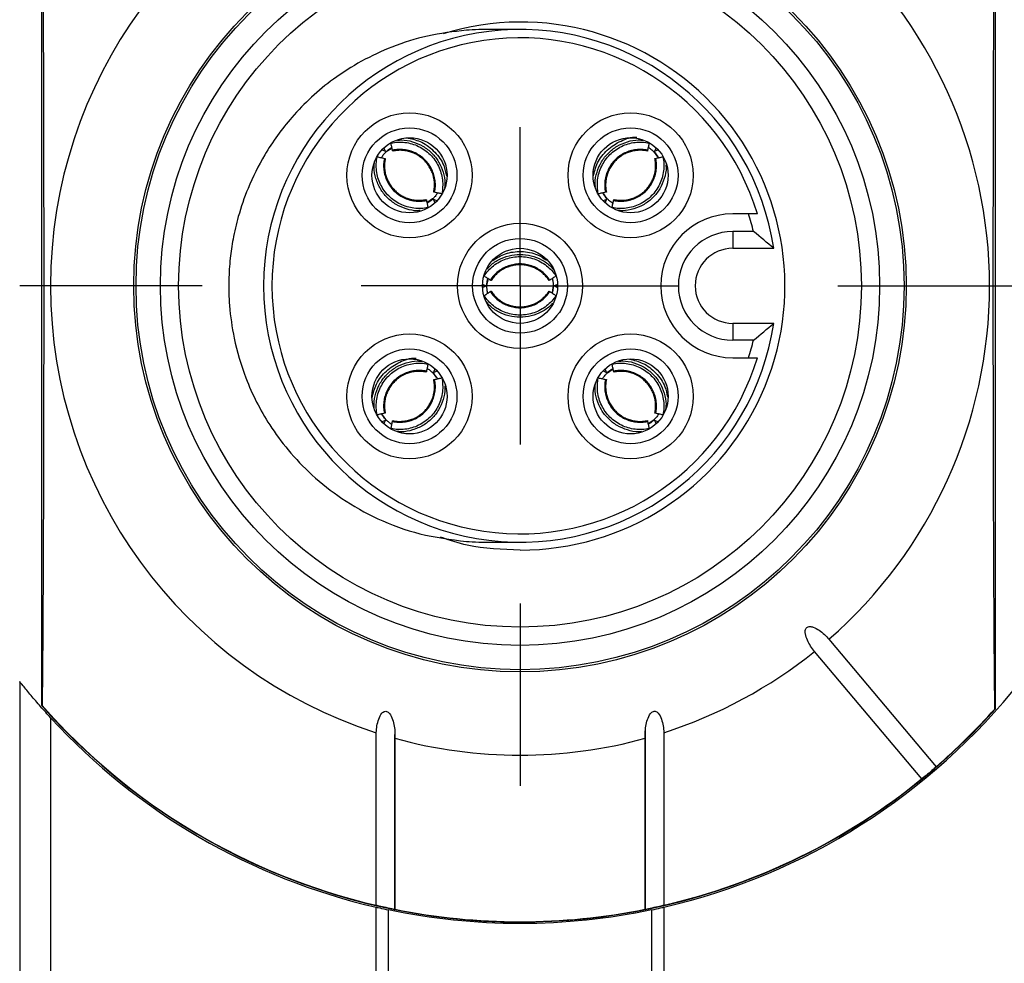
# Model space of a CAD drawing. Header units: millimetres. Extents: x 6 to 273, y 6 to 210.
# Tile 43 of 47: x 194 to 210, y 106 to 121. Entities that reach past the tile are written whole.
import ezdxf

# ---------------------------------------------------------------- set-up
doc = ezdxf.new("R2010")
doc.units = ezdxf.units.MM
doc.linetypes.add('SLD-Center', pattern=[19.05, 15.24, -1.27, 1.27, -1.27])
doc.layers.add('CENTER', color=40, linetype='SLD-Center')

# ---------------------------------------------------------------- blocks, each defined once
blk = doc.blocks.new('SW_CENTERMARKSYMBOL_6')
at = {"layer": 'CENTER', "color": 0}
for p, q in [((0, 5.08), (0, 7.9985)), ((0, 0), (0, 2.54)), ((-5.08, 0), (-7.9985, 0)), ((0, 0), (-2.54, 0)), ((0, 0), (0, -2.54)), ((0, 0), (2.54, 0)), ((5.08, 0), (7.9985, 0)), ((0, -5.08), (0, -7.9985))]:
    blk.add_line(p, q, dxfattribs=at)

msp = doc.modelspace()

# ---------------------------------------------------------------- linework, layer by layer
for p, q in [((194.316, 123.276), (194.316, 109.858)), ((209.566, 109.801), (209.566, 123.332)), ((199.758, 118.742), (199.814, 118.719)), ((199.814, 118.719), (199.791, 118.775)), ((199.828, 118.713), (199.904, 118.764)), ((204.113, 118.705), (204.163, 118.629)), ((204.141, 118.775), (204.118, 118.719)), ((204.118, 118.719), (204.175, 118.742)), ((200.569, 117.956), (200.493, 117.905)), ((200.583, 117.95), (200.606, 117.894)), ((200.639, 117.927), (200.583, 117.95)), ((203.35, 117.95), (203.293, 117.927)), ((203.355, 117.964), (203.305, 118.04)), ((203.327, 117.894), (203.35, 117.95)), ((205.622, 117.717), (205.366, 117.717)), ((205.366, 117.435), (205.366, 117.167)), ((205.699, 117.435), (205.366, 117.435)), ((205.366, 117.167), (206.022, 117.167)), ((201.436, 116.572), (201.454, 116.662)), ((201.423, 116.567), (201.367, 116.59)), ((201.367, 116.543), (201.423, 116.567)), ((202.496, 116.561), (202.478, 116.472)), ((202.566, 116.59), (202.51, 116.567)), ((202.51, 116.567), (202.566, 116.543)), ((206.022, 115.967), (205.366, 115.967)), ((205.366, 115.967), (205.366, 115.699)), ((205.699, 115.699), (205.366, 115.699)), ((205.366, 115.417), (205.622, 115.417)), ((200.606, 115.24), (200.583, 115.183)), ((203.35, 115.183), (203.327, 115.24)), ((200.577, 115.17), (200.628, 115.094)), ((200.583, 115.183), (200.639, 115.206)), ((203.293, 115.206), (203.35, 115.183)), ((203.363, 115.178), (203.439, 115.228)), ((199.82, 114.428), (199.769, 114.504)), ((199.814, 114.415), (199.758, 114.392)), ((199.791, 114.359), (199.814, 114.415)), ((204.105, 114.42), (204.029, 114.37)), ((204.175, 114.392), (204.118, 114.415)), ((204.118, 114.415), (204.141, 114.359)), ((206.905, 110.914), (208.618, 108.873)), ((208.388, 108.68), (206.676, 110.721)), ((193.966, 110.239), (193.966, 95.895)), ((194.325, 109.855), (194.316, 109.858)), ((209.566, 109.801), (209.557, 109.798)), ((194.466, 96.48), (194.466, 109.654)), ((199.667, 106.66), (199.667, 109.421)), ((203.966, 109.459), (203.966, 106.583)), ((204.265, 109.421), (204.265, 106.66)), ((199.965, 109.332), (199.965, 106.595)), ((199.966, 106.58), (199.966, 109.39)), ((203.967, 106.595), (203.967, 109.332)), ((199.666, 99.504), (199.666, 106.63)), ((199.864, 99.548), (199.864, 106.586)), ((204.069, 106.586), (204.069, 99.548)), ((204.266, 106.63), (204.266, 99.504))]:
    msp.add_line(p, q)
at = {"flags": 128}
for points in [[(194.325, 123.279), (194.334, 122.113), (194.34, 120.914), (194.345, 119.69), (194.348, 118.448), (194.35, 117.195), (194.35, 115.939), (194.348, 114.686), (194.345, 113.444), (194.34, 112.22), (194.334, 111.021), (194.325, 109.855)], [(209.557, 109.798), (209.549, 110.974), (209.542, 112.182), (209.537, 113.416), (209.534, 114.669), (209.532, 115.933), (209.532, 117.201), (209.534, 118.465), (209.537, 119.717), (209.542, 120.952), (209.549, 122.16), (209.557, 123.336)]]:
    msp.add_lwpolyline(points, dxfattribs=at)
for centre, radius in [((201.966, 116.567), 6.175), ((201.966, 116.567), 6.14), ((201.966, 116.567), 5.75), ((201.966, 116.567), 5.458), ((200.199, 118.335), 1), ((203.734, 118.335), 1), ((200.199, 118.335), 0.758), ((203.734, 118.335), 0.758), ((200.199, 118.335), 0.6), ((203.734, 118.335), 0.6), ((201.966, 116.567), 1), ((201.966, 116.567), 0.758), ((201.966, 116.567), 0.6), ((200.199, 114.799), 1), ((203.734, 114.799), 1), ((200.199, 114.799), 0.758), ((203.734, 114.799), 0.758), ((200.199, 114.799), 0.6), ((203.734, 114.799), 0.6)]:
    msp.add_circle(centre, radius)
for centre, radius, start, end in [((201.966, 116.567), 7.507, 107.8335, 252.1665), ((201.966, 116.567), 7.507, 311.145, 48.855), ((201.979, 116.564), 4.222, 269.8295, 107.098), ((201.966, 116.567), 4.1, 8.415, 351.585), ((201.966, 116.567), 3.966, 16.8557, 343.1443), ((205.366, 116.567), 1.15, 90, 270), ((201.966, 116.567), 3.832, 13.0909, 17.4636), ((205.366, 116.567), 0.868, 90, 270), ((205.366, 116.567), 0.6, 90, 270), ((201.966, 116.567), 3.832, 342.5364, 346.9091), ((201.966, 116.567), 7.507, 287.8335, 308.855), ((201.966, 116.567), 10.2, 283.0317, 321.6573), ((201.966, 116.567), 10.175, 221.2497, 318.325), ((201.966, 116.567), 10.17, 221.2986, 256.9361), ((201.966, 116.567), 10.17, 310.8451, 318.2764), ((201.966, 116.567), 10.2, 222.6679, 256.9683), ((201.966, 116.567), 7.507, 254.5401, 285.4599), ((201.966, 116.567), 10.17, 283.0639, 309.1549), ((201.966, 116.567), 10.17, 258.6534, 281.3466)]:
    msp.add_arc(centre, radius, start, end)
for points, knots in [([(201.109, 120.656), (200.9, 120.631), (200.494, 120.583), (199.762, 120.351), (199.003, 119.937), (198.333, 119.319), (197.893, 118.711), (197.622, 118.167), (197.464, 117.71), (197.377, 117.334), (197.327, 116.994), (197.304, 116.639), (197.316, 116.211), (197.391, 115.683), (197.583, 115.031), (197.888, 114.431), (198.262, 113.922), (198.644, 113.522), (199.122, 113.144), (199.7, 112.82), (200.371, 112.572), (200.858, 112.51), (201.109, 112.478)], [0, 0, 0, 0, 0.051288, 0.099793, 0.186904, 0.260398, 0.320846, 0.36967, 0.408496, 0.43882, 0.463999, 0.492492, 0.525785, 0.56842, 0.62275, 0.691337, 0.731845, 0.776801, 0.826314, 0.880301, 0.938414, 1, 1, 1, 1]), ([(201.968, 120.667), (201.903, 120.667), (201.752, 120.667), (201.525, 120.667), (201.288, 120.665), (201.17, 120.659), (201.109, 120.656)], [0, 0, 0, 0, 0.180743, 0.418608, 0.699692, 1, 1, 1, 1]), ([(199.902, 118.851), (199.939, 118.859), (200.014, 118.868), (200.127, 118.864), (200.239, 118.841), (200.346, 118.8), (200.444, 118.742), (200.531, 118.668), (200.605, 118.58), (200.664, 118.482), (200.705, 118.375), (200.728, 118.263), (200.732, 118.15), (200.723, 118.075), (200.715, 118.038)], [0.0001792, 0.0001792, 0.0001792, 0.0001792, 0.0115826, 0.0231843, 0.0348021, 0.0464325, 0.0580714, 0.0697147, 0.081358, 0.0929969, 0.1046273, 0.1162451, 0.1278468, 0.1392502, 0.1392502, 0.1392502, 0.1392502]), ([(200.005, 118.895), (200.027, 118.898), (200.109, 118.907), (200.251, 118.876), (200.418, 118.807), (200.56, 118.695), (200.672, 118.554), (200.741, 118.388), (200.772, 118.243), (200.762, 118.158), (200.759, 118.133)], [0, 0, 0, 0, 0.054608, 0.202789, 0.350236, 0.496182, 0.643155, 0.790027, 0.937059, 1, 1, 1, 1]), ([(200.18, 118.931), (200.254, 118.913), (200.413, 118.874), (200.61, 118.714), (200.75, 118.522), (200.777, 118.379), (200.788, 118.322)], [0, 0, 0, 0, 0.244835, 0.52988, 0.809646, 1, 1, 1, 1]), ([(203.136, 118.31), (203.155, 118.386), (203.194, 118.545), (203.354, 118.75), (203.572, 118.89), (203.746, 118.952), (203.833, 118.946), (203.835, 118.946)], [0, 0, 0, 0, 0.229467, 0.481058, 0.742189, 0.994761, 1, 1, 1, 1]), ([(203.172, 118.158), (203.17, 118.175), (203.161, 118.251), (203.192, 118.387), (203.261, 118.553), (203.373, 118.695), (203.515, 118.807), (203.681, 118.876), (203.824, 118.907), (203.907, 118.898), (203.929, 118.895)], [0, 0, 0, 0, 0.042666, 0.192783, 0.34209, 0.49237, 0.640745, 0.791497, 0.942369, 1, 1, 1, 1]), ([(203.218, 118.038), (203.21, 118.075), (203.2, 118.15), (203.204, 118.263), (203.227, 118.375), (203.269, 118.482), (203.327, 118.58), (203.401, 118.668), (203.489, 118.742), (203.587, 118.8), (203.694, 118.841), (203.806, 118.864), (203.919, 118.868), (203.994, 118.859), (204.03, 118.851)], [0.0001792, 0.0001792, 0.0001792, 0.0001792, 0.0115826, 0.0231843, 0.0348021, 0.0464325, 0.0580714, 0.0697147, 0.081358, 0.0929969, 0.1046273, 0.1162451, 0.1278468, 0.1392502, 0.1392502, 0.1392502, 0.1392502]), ([(199.75, 118.616), (199.752, 118.619), (199.761, 118.635), (199.786, 118.67), (199.812, 118.697), (199.824, 118.709)], [0, 0, 0, 0, 0.106157, 0.601794, 1, 1, 1, 1]), ([(199.828, 118.713), (199.844, 118.728), (199.875, 118.756), (199.904, 118.774), (199.917, 118.782)], [0, 0, 0, 0, 0.5464937, 1, 1, 1, 1]), ([(199.927, 118.736), (199.925, 118.746), (199.923, 118.756), (199.921, 118.765), (199.919, 118.775), (199.916, 118.785), (199.914, 118.795), (199.91, 118.813), (199.906, 118.832), (199.902, 118.851)], [0, 0, 0, 0, 0.0000425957, 0.0000425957, 0.0000425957, 0.0000851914, 0.0000851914, 0.0000851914, 0.0001677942, 0.0001677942, 0.0001677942, 0.0001677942]), ([(200.6, 118.063), (200.607, 118.093), (200.615, 118.155), (200.611, 118.249), (200.592, 118.342), (200.558, 118.43), (200.509, 118.512), (200.448, 118.584), (200.376, 118.646), (200.294, 118.694), (200.206, 118.728), (200.113, 118.747), (200.019, 118.751), (199.957, 118.743), (199.927, 118.736)], [0.0002249, 0.0002249, 0.0002249, 0.0002249, 0.0115826, 0.0231843, 0.0348022, 0.0464325, 0.0580714, 0.0697147, 0.081358, 0.0929969, 0.1046273, 0.1162451, 0.1278468, 0.1392046, 0.1392046, 0.1392046, 0.1392046]), ([(199.931, 118.723), (199.931, 118.722), (199.93, 118.723), (199.93, 118.724), (199.93, 118.725), (199.929, 118.727), (199.929, 118.73), (199.928, 118.732), (199.928, 118.734), (199.927, 118.736)], [0, 0, 0, 0, 0.00001130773, 0.00001130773, 0.00001130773, 0.0000286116, 0.0000286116, 0.0000286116, 0.00003978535, 0.00003978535, 0.00003978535, 0.00003978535]), ([(200.586, 118.067), (200.591, 118.091), (200.599, 118.139), (200.599, 118.213), (200.59, 118.286), (200.572, 118.357), (200.544, 118.425), (200.507, 118.489), (200.463, 118.547), (200.411, 118.599), (200.352, 118.644), (200.288, 118.68), (200.22, 118.708), (200.149, 118.727), (200.076, 118.735), (200.003, 118.735), (199.955, 118.726), (199.931, 118.722)], [0, 0, 0, 0, 0.066697, 0.133397, 0.200098, 0.266799, 0.333524, 0.400252, 0.466938, 0.533578, 0.600238, 0.666927, 0.733595, 0.800196, 0.866753, 0.933351, 1, 1, 1, 1]), ([(204.006, 118.736), (203.975, 118.743), (203.914, 118.751), (203.82, 118.747), (203.727, 118.728), (203.639, 118.694), (203.557, 118.646), (203.484, 118.584), (203.423, 118.512), (203.375, 118.43), (203.341, 118.342), (203.321, 118.249), (203.318, 118.155), (203.326, 118.093), (203.332, 118.063)], [0.0002249, 0.0002249, 0.0002249, 0.0002249, 0.0115826, 0.0231843, 0.0348022, 0.0464325, 0.0580714, 0.0697147, 0.081358, 0.0929969, 0.1046273, 0.1162451, 0.1278468, 0.1392046, 0.1392046, 0.1392046, 0.1392046]), ([(204.002, 118.723), (203.978, 118.727), (203.93, 118.735), (203.856, 118.735), (203.783, 118.726), (203.712, 118.708), (203.644, 118.68), (203.58, 118.644), (203.522, 118.599), (203.47, 118.547), (203.425, 118.489), (203.388, 118.425), (203.361, 118.357), (203.342, 118.286), (203.334, 118.213), (203.334, 118.139), (203.342, 118.091), (203.346, 118.067)], [0, 0, 0, 0, 0.066651, 0.133347, 0.200062, 0.266737, 0.333345, 0.399947, 0.46661, 0.53331, 0.599993, 0.666632, 0.733281, 0.799974, 0.866678, 0.933349, 1, 1, 1, 1]), ([(204.006, 118.736), (204.005, 118.734), (204.004, 118.732), (204.004, 118.73), (204.003, 118.727), (204.003, 118.725), (204.002, 118.724), (204.002, 118.723), (204.002, 118.722), (204.002, 118.723)], [0, 0, 0, 0, 0.00001113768, 0.00001113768, 0.00001113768, 0.00002843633, 0.00002843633, 0.00002843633, 0.00003979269, 0.00003979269, 0.00003979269, 0.00003979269]), ([(204.03, 118.851), (204.028, 118.841), (204.026, 118.832), (204.024, 118.822), (204.022, 118.812), (204.02, 118.803), (204.018, 118.793), (204.014, 118.774), (204.01, 118.755), (204.006, 118.736)], [0, 0, 0, 0, 0.0000425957, 0.0000425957, 0.0000425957, 0.0000851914, 0.0000851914, 0.0000851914, 0.0001677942, 0.0001677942, 0.0001677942, 0.0001677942]), ([(204.016, 118.783), (204.019, 118.782), (204.035, 118.772), (204.069, 118.747), (204.097, 118.721), (204.109, 118.709)], [0, 0, 0, 0, 0.106116, 0.601813, 1, 1, 1, 1]), ([(204.113, 118.705), (204.128, 118.689), (204.156, 118.658), (204.174, 118.629), (204.182, 118.616)], [0, 0, 0, 0, 0.5464614, 1, 1, 1, 1]), ([(200.369, 117.772), (200.354, 117.77), (200.28, 117.762), (200.146, 117.793), (199.98, 117.861), (199.838, 117.973), (199.726, 118.115), (199.657, 118.282), (199.625, 118.432), (199.636, 118.522), (199.64, 118.552)], [0, 0, 0, 0, 0.037171, 0.185234, 0.332499, 0.480723, 0.627068, 0.775759, 0.924566, 1, 1, 1, 1]), ([(200.495, 117.818), (200.458, 117.81), (200.384, 117.801), (200.27, 117.805), (200.158, 117.828), (200.051, 117.869), (199.953, 117.928), (199.866, 118.002), (199.792, 118.089), (199.733, 118.188), (199.692, 118.294), (199.669, 118.406), (199.665, 118.52), (199.674, 118.594), (199.682, 118.631)], [0.0001792, 0.0001792, 0.0001792, 0.0001792, 0.0115826, 0.0231843, 0.0348021, 0.0464325, 0.0580714, 0.0697147, 0.081358, 0.0929969, 0.1046273, 0.1162451, 0.1278468, 0.1392502, 0.1392502, 0.1392502, 0.1392502]), ([(199.682, 118.631), (199.692, 118.629), (199.701, 118.627), (199.711, 118.625), (199.721, 118.623), (199.731, 118.621), (199.74, 118.618), (199.759, 118.614), (199.778, 118.61), (199.797, 118.606)], [0, 0, 0, 0, 0.0000425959, 0.0000425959, 0.0000425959, 0.0000851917, 0.0000851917, 0.0000851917, 0.0001677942, 0.0001677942, 0.0001677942, 0.0001677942]), ([(199.797, 118.606), (199.79, 118.576), (199.783, 118.514), (199.786, 118.42), (199.805, 118.328), (199.839, 118.239), (199.888, 118.158), (199.949, 118.085), (200.021, 118.024), (200.103, 117.975), (200.191, 117.941), (200.284, 117.922), (200.378, 117.919), (200.44, 117.927), (200.47, 117.933)], [0.0002249, 0.0002249, 0.0002249, 0.0002249, 0.0115826, 0.0231843, 0.0348022, 0.0464325, 0.0580714, 0.0697147, 0.081358, 0.0929969, 0.1046273, 0.1162451, 0.1278468, 0.1392046, 0.1392046, 0.1392046, 0.1392046]), ([(199.797, 118.606), (199.799, 118.606), (199.802, 118.605), (199.803, 118.605), (199.806, 118.604), (199.808, 118.603), (199.81, 118.603), (199.81, 118.603), (199.811, 118.603), (199.811, 118.603)], [0, 0, 0, 0, 0.00001113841, 0.00001113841, 0.00001113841, 0.0000284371, 0.0000284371, 0.0000284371, 0.00003979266, 0.00003979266, 0.00003979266, 0.00003979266]), ([(199.811, 118.603), (199.806, 118.578), (199.798, 118.53), (199.798, 118.457), (199.807, 118.384), (199.825, 118.313), (199.853, 118.244), (199.89, 118.181), (199.934, 118.123), (199.986, 118.071), (200.045, 118.026), (200.108, 117.989), (200.176, 117.961), (200.248, 117.943), (200.321, 117.934), (200.394, 117.934), (200.442, 117.943), (200.466, 117.947)], [0, 0, 0, 0, 0.066657, 0.133359, 0.200079, 0.266758, 0.333369, 0.399973, 0.466637, 0.533337, 0.600019, 0.666656, 0.733302, 0.799992, 0.866691, 0.933356, 1, 1, 1, 1]), ([(204.251, 118.631), (204.258, 118.594), (204.268, 118.52), (204.264, 118.406), (204.241, 118.294), (204.199, 118.188), (204.141, 118.089), (204.067, 118.002), (203.98, 117.928), (203.881, 117.869), (203.774, 117.828), (203.663, 117.805), (203.549, 117.801), (203.474, 117.81), (203.438, 117.818)], [0.0001792, 0.0001792, 0.0001792, 0.0001792, 0.0115826, 0.0231843, 0.0348021, 0.0464325, 0.0580714, 0.0697147, 0.081358, 0.0929969, 0.1046273, 0.1162451, 0.1278468, 0.1392502, 0.1392502, 0.1392502, 0.1392502]), ([(203.463, 117.933), (203.493, 117.927), (203.554, 117.919), (203.648, 117.922), (203.741, 117.941), (203.83, 117.975), (203.911, 118.024), (203.984, 118.085), (204.045, 118.158), (204.093, 118.239), (204.128, 118.328), (204.147, 118.42), (204.15, 118.514), (204.142, 118.576), (204.136, 118.606)], [0.0002249, 0.0002249, 0.0002249, 0.0002249, 0.0115826, 0.0231843, 0.0348022, 0.0464325, 0.0580714, 0.0697147, 0.081358, 0.0929969, 0.1046273, 0.1162451, 0.1278468, 0.1392046, 0.1392046, 0.1392046, 0.1392046]), ([(203.466, 117.947), (203.49, 117.943), (203.538, 117.934), (203.612, 117.934), (203.685, 117.943), (203.756, 117.961), (203.824, 117.989), (203.888, 118.026), (203.947, 118.07), (203.999, 118.122), (204.043, 118.181), (204.079, 118.245), (204.107, 118.313), (204.126, 118.384), (204.135, 118.457), (204.134, 118.53), (204.126, 118.578), (204.122, 118.603)], [0, 0, 0, 0, 0.066698, 0.133398, 0.200099, 0.2668, 0.333525, 0.400254, 0.466939, 0.533579, 0.600239, 0.666928, 0.733596, 0.800196, 0.866753, 0.933352, 1, 1, 1, 1]), ([(204.122, 118.603), (204.122, 118.603), (204.122, 118.603), (204.123, 118.603), (204.124, 118.603), (204.126, 118.604), (204.129, 118.605), (204.131, 118.605), (204.133, 118.606), (204.136, 118.606)], [0, 0, 0, 0, 0.00001130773, 0.00001130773, 0.00001130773, 0.00002861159, 0.00002861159, 0.00002861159, 0.00003978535, 0.00003978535, 0.00003978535, 0.00003978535]), ([(204.136, 118.606), (204.145, 118.608), (204.155, 118.61), (204.165, 118.612), (204.175, 118.615), (204.184, 118.617), (204.194, 118.619), (204.213, 118.623), (204.232, 118.627), (204.251, 118.631)], [0, 0, 0, 0, 0.0000425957, 0.0000425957, 0.0000425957, 0.0000851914, 0.0000851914, 0.0000851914, 0.0001677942, 0.0001677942, 0.0001677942, 0.0001677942]), ([(204.297, 118.504), (204.299, 118.49), (204.307, 118.415), (204.276, 118.282), (204.207, 118.116), (204.095, 117.974), (203.953, 117.862), (203.787, 117.793), (203.639, 117.761), (203.552, 117.772), (203.524, 117.775)], [0, 0, 0, 0, 0.036384, 0.185577, 0.333966, 0.483321, 0.630782, 0.780607, 0.93055, 1, 1, 1, 1]), ([(200.466, 117.947), (200.467, 117.947), (200.467, 117.947), (200.467, 117.946), (200.467, 117.945), (200.468, 117.943), (200.468, 117.94), (200.469, 117.938), (200.469, 117.936), (200.47, 117.933)], [0, 0, 0, 0, 0.00001113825, 0.00001113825, 0.00001113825, 0.00002844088, 0.00002844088, 0.00002844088, 0.00003979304, 0.00003979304, 0.00003979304, 0.00003979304]), ([(200.47, 117.933), (200.472, 117.923), (200.474, 117.914), (200.476, 117.904), (200.478, 117.894), (200.481, 117.884), (200.483, 117.875), (200.487, 117.856), (200.491, 117.837), (200.495, 117.818)], [0, 0, 0, 0, 0.0000425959, 0.0000425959, 0.0000425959, 0.0000851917, 0.0000851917, 0.0000851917, 0.0001677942, 0.0001677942, 0.0001677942, 0.0001677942]), ([(200.569, 117.956), (200.553, 117.941), (200.522, 117.913), (200.493, 117.895), (200.48, 117.887)], [0, 0, 0, 0, 0.5472349, 1, 1, 1, 1]), ([(200.647, 118.053), (200.645, 118.05), (200.636, 118.034), (200.611, 118), (200.585, 117.972), (200.573, 117.96)], [0, 0, 0, 0, 0.106145, 0.601791, 1, 1, 1, 1]), ([(200.6, 118.063), (200.598, 118.064), (200.595, 118.064), (200.594, 118.065), (200.591, 118.065), (200.589, 118.066), (200.587, 118.066), (200.587, 118.067), (200.586, 118.067), (200.586, 118.067)], [0, 0, 0, 0, 0.00001113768, 0.00001113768, 0.00001113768, 0.00002843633, 0.00002843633, 0.00002843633, 0.00003979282, 0.00003979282, 0.00003979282, 0.00003979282]), ([(200.715, 118.038), (200.705, 118.041), (200.696, 118.043), (200.686, 118.045), (200.676, 118.047), (200.666, 118.049), (200.657, 118.051), (200.638, 118.055), (200.619, 118.059), (200.6, 118.063)], [0, 0, 0, 0, 0.0000425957, 0.0000425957, 0.0000425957, 0.0000851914, 0.0000851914, 0.0000851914, 0.0001677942, 0.0001677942, 0.0001677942, 0.0001677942]), ([(203.332, 118.063), (203.323, 118.061), (203.313, 118.059), (203.303, 118.057), (203.294, 118.055), (203.284, 118.053), (203.274, 118.05), (203.255, 118.046), (203.236, 118.042), (203.218, 118.038)], [0, 0, 0, 0, 0.0000425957, 0.0000425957, 0.0000425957, 0.0000851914, 0.0000851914, 0.0000851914, 0.0001677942, 0.0001677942, 0.0001677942, 0.0001677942]), ([(203.355, 117.964), (203.34, 117.98), (203.312, 118.011), (203.294, 118.04), (203.286, 118.053)], [0, 0, 0, 0, 0.547211, 1, 1, 1, 1]), ([(203.346, 118.067), (203.346, 118.067), (203.346, 118.067), (203.345, 118.066), (203.344, 118.066), (203.342, 118.065), (203.339, 118.065), (203.337, 118.064), (203.335, 118.064), (203.332, 118.063)], [0, 0, 0, 0, 0.00001113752, 0.00001113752, 0.00001113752, 0.00002844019, 0.00002844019, 0.00002844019, 0.00003979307, 0.00003979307, 0.00003979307, 0.00003979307]), ([(203.452, 117.886), (203.45, 117.888), (203.433, 117.897), (203.399, 117.922), (203.372, 117.948), (203.359, 117.96)], [0, 0, 0, 0, 0.1061293, 0.6018071, 1, 1, 1, 1]), ([(203.438, 117.818), (203.44, 117.828), (203.442, 117.838), (203.444, 117.847), (203.446, 117.857), (203.448, 117.867), (203.45, 117.876), (203.454, 117.895), (203.458, 117.914), (203.463, 117.933)], [0, 0, 0, 0, 0.0000425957, 0.0000425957, 0.0000425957, 0.0000851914, 0.0000851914, 0.0000851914, 0.0001677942, 0.0001677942, 0.0001677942, 0.0001677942]), ([(203.463, 117.933), (203.463, 117.935), (203.464, 117.938), (203.464, 117.94), (203.465, 117.942), (203.465, 117.945), (203.466, 117.946), (203.466, 117.946), (203.466, 117.947), (203.466, 117.947)], [0, 0, 0, 0, 0.00001113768, 0.00001113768, 0.00001113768, 0.00002843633, 0.00002843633, 0.00002843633, 0.00003979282, 0.00003979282, 0.00003979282, 0.00003979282]), ([(201.392, 116.723), (201.412, 116.754), (201.458, 116.814), (201.541, 116.891), (201.637, 116.954), (201.741, 117), (201.852, 117.028), (201.966, 117.038), (202.08, 117.028), (202.191, 117), (202.296, 116.954), (202.391, 116.891), (202.475, 116.814), (202.521, 116.754), (202.541, 116.723)], [0.0001792, 0.0001792, 0.0001792, 0.0001792, 0.0115826, 0.0231843, 0.0348021, 0.0464325, 0.0580714, 0.0697147, 0.081358, 0.0929969, 0.1046273, 0.1162451, 0.1278468, 0.1392502, 0.1392502, 0.1392502, 0.1392502]), ([(201.439, 116.833), (201.451, 116.849), (201.501, 116.911), (201.621, 116.987), (201.787, 117.056), (201.967, 117.077), (202.146, 117.056), (202.312, 116.988), (202.436, 116.908), (202.488, 116.842), (202.503, 116.823)], [0, 0, 0, 0, 0.047854, 0.197569, 0.346542, 0.493999, 0.642493, 0.790885, 0.939439, 1, 1, 1, 1]), ([(201.529, 116.974), (201.595, 117.014), (201.735, 117.098), (201.989, 117.127), (202.222, 117.09), (202.343, 117.009), (202.389, 116.978)], [0, 0, 0, 0, 0.2506375, 0.5295714, 0.8190899, 1, 1, 1, 1]), ([(202.442, 116.659), (202.425, 116.685), (202.387, 116.734), (202.319, 116.798), (202.239, 116.85), (202.153, 116.889), (202.061, 116.912), (201.966, 116.92), (201.872, 116.912), (201.78, 116.889), (201.693, 116.85), (201.614, 116.798), (201.545, 116.734), (201.507, 116.685), (201.49, 116.659)], [0.0002249, 0.0002249, 0.0002249, 0.0002249, 0.0115826, 0.0231843, 0.0348022, 0.0464325, 0.0580714, 0.0697147, 0.081358, 0.0929969, 0.1046273, 0.1162451, 0.1278468, 0.1392046, 0.1392046, 0.1392046, 0.1392046]), ([(202.43, 116.652), (202.416, 116.672), (202.388, 116.712), (202.336, 116.764), (202.278, 116.809), (202.214, 116.846), (202.147, 116.875), (202.076, 116.894), (202.003, 116.904), (201.929, 116.904), (201.856, 116.894), (201.786, 116.875), (201.718, 116.846), (201.654, 116.809), (201.597, 116.764), (201.545, 116.712), (201.517, 116.672), (201.503, 116.652)], [0, 0, 0, 0, 0.066697, 0.133397, 0.200098, 0.266799, 0.333524, 0.400252, 0.466938, 0.533578, 0.600238, 0.666927, 0.733595, 0.800196, 0.866753, 0.933351, 1, 1, 1, 1]), ([(201.49, 116.659), (201.482, 116.664), (201.474, 116.67), (201.465, 116.675), (201.457, 116.68), (201.448, 116.686), (201.44, 116.691), (201.424, 116.702), (201.408, 116.712), (201.392, 116.723)], [0, 0, 0, 0, 0.0000425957, 0.0000425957, 0.0000425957, 0.0000851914, 0.0000851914, 0.0000851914, 0.0001677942, 0.0001677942, 0.0001677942, 0.0001677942]), ([(201.436, 116.572), (201.437, 116.595), (201.439, 116.636), (201.447, 116.669), (201.451, 116.684)], [0, 0, 0, 0, 0.546499, 1, 1, 1, 1]), ([(201.503, 116.652), (201.503, 116.652), (201.502, 116.652), (201.502, 116.652), (201.5, 116.653), (201.499, 116.654), (201.496, 116.655), (201.494, 116.656), (201.492, 116.658), (201.49, 116.659)], [0, 0, 0, 0, 0.00001130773, 0.00001130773, 0.00001130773, 0.0000286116, 0.0000286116, 0.0000286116, 0.00003978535, 0.00003978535, 0.00003978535, 0.00003978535]), ([(202.442, 116.659), (202.44, 116.658), (202.438, 116.656), (202.437, 116.655), (202.434, 116.654), (202.432, 116.653), (202.431, 116.652), (202.43, 116.652), (202.43, 116.652), (202.43, 116.652)], [0, 0, 0, 0, 0.00001113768, 0.00001113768, 0.00001113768, 0.00002843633, 0.00002843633, 0.00002843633, 0.00003979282, 0.00003979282, 0.00003979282, 0.00003979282]), ([(202.541, 116.723), (202.533, 116.717), (202.524, 116.712), (202.516, 116.706), (202.508, 116.701), (202.499, 116.696), (202.491, 116.69), (202.475, 116.68), (202.459, 116.669), (202.442, 116.659)], [0, 0, 0, 0, 0.0000425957, 0.0000425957, 0.0000425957, 0.0000851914, 0.0000851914, 0.0000851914, 0.0001677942, 0.0001677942, 0.0001677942, 0.0001677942]), ([(202.483, 116.685), (202.483, 116.682), (202.488, 116.664), (202.495, 116.622), (202.496, 116.584), (202.496, 116.567)], [0, 0, 0, 0, 0.106146, 0.601799, 1, 1, 1, 1]), ([(201.45, 116.449), (201.449, 116.452), (201.444, 116.47), (201.438, 116.512), (201.437, 116.55), (201.436, 116.567)], [0, 0, 0, 0, 0.106155, 0.601786, 1, 1, 1, 1]), ([(202.496, 116.561), (202.495, 116.539), (202.493, 116.498), (202.486, 116.464), (202.482, 116.449)], [0, 0, 0, 0, 0.54723, 1, 1, 1, 1]), ([(201.392, 116.411), (201.4, 116.417), (201.408, 116.422), (201.417, 116.427), (201.425, 116.433), (201.433, 116.438), (201.442, 116.444), (201.458, 116.454), (201.474, 116.464), (201.49, 116.475)], [0, 0, 0, 0, 0.0000425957, 0.0000425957, 0.0000425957, 0.0000851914, 0.0000851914, 0.0000851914, 0.0001677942, 0.0001677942, 0.0001677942, 0.0001677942]), ([(202.541, 116.411), (202.521, 116.38), (202.475, 116.32), (202.391, 116.243), (202.296, 116.18), (202.191, 116.134), (202.08, 116.106), (201.966, 116.096), (201.852, 116.106), (201.741, 116.134), (201.637, 116.18), (201.541, 116.243), (201.458, 116.32), (201.412, 116.38), (201.392, 116.411)], [0.0001792, 0.0001792, 0.0001792, 0.0001792, 0.0115826, 0.0231843, 0.0348021, 0.0464325, 0.0580714, 0.0697147, 0.081358, 0.0929969, 0.1046273, 0.1162451, 0.1278468, 0.1392502, 0.1392502, 0.1392502, 0.1392502]), ([(201.49, 116.475), (201.492, 116.476), (201.494, 116.477), (201.496, 116.478), (201.499, 116.48), (201.5, 116.481), (201.502, 116.482), (201.502, 116.482), (201.503, 116.482), (201.503, 116.482)], [0, 0, 0, 0, 0.00001113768, 0.00001113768, 0.00001113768, 0.00002843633, 0.00002843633, 0.00002843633, 0.00003979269, 0.00003979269, 0.00003979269, 0.00003979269]), ([(201.49, 116.475), (201.507, 116.449), (201.545, 116.4), (201.614, 116.336), (201.693, 116.284), (201.78, 116.245), (201.872, 116.222), (201.966, 116.214), (202.061, 116.222), (202.153, 116.245), (202.239, 116.284), (202.319, 116.336), (202.387, 116.4), (202.425, 116.449), (202.442, 116.475)], [0.0002249, 0.0002249, 0.0002249, 0.0002249, 0.0115826, 0.0231843, 0.0348022, 0.0464325, 0.0580714, 0.0697147, 0.081358, 0.0929969, 0.1046273, 0.1162451, 0.1278468, 0.1392046, 0.1392046, 0.1392046, 0.1392046]), ([(201.503, 116.482), (201.517, 116.462), (201.545, 116.422), (201.597, 116.37), (201.655, 116.325), (201.718, 116.287), (201.786, 116.259), (201.857, 116.24), (201.93, 116.23), (202.003, 116.23), (202.076, 116.24), (202.147, 116.259), (202.215, 116.287), (202.278, 116.325), (202.336, 116.37), (202.388, 116.422), (202.416, 116.462), (202.43, 116.482)], [0, 0, 0, 0, 0.06665, 0.133346, 0.200061, 0.266736, 0.333344, 0.399946, 0.466608, 0.533309, 0.599992, 0.666631, 0.73328, 0.799974, 0.866678, 0.933349, 1, 1, 1, 1]), ([(202.43, 116.482), (202.43, 116.482), (202.43, 116.482), (202.431, 116.482), (202.432, 116.481), (202.434, 116.48), (202.436, 116.478), (202.438, 116.477), (202.44, 116.476), (202.442, 116.475)], [0, 0, 0, 0, 0.00001113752, 0.00001113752, 0.00001113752, 0.00002844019, 0.00002844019, 0.00002844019, 0.00003979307, 0.00003979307, 0.00003979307, 0.00003979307]), ([(202.442, 116.475), (202.451, 116.469), (202.459, 116.464), (202.467, 116.459), (202.476, 116.453), (202.484, 116.448), (202.492, 116.443), (202.509, 116.432), (202.525, 116.422), (202.541, 116.411)], [0, 0, 0, 0, 0.0000425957, 0.0000425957, 0.0000425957, 0.0000851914, 0.0000851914, 0.0000851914, 0.0001677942, 0.0001677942, 0.0001677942, 0.0001677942]), ([(202.485, 116.29), (202.476, 116.279), (202.429, 116.22), (202.311, 116.147), (202.146, 116.078), (201.966, 116.056), (201.787, 116.078), (201.62, 116.146), (201.493, 116.229), (201.438, 116.299), (201.42, 116.322)], [0, 0, 0, 0, 0.036699, 0.186188, 0.334937, 0.482171, 0.630442, 0.77861, 0.92694, 1, 1, 1, 1]), ([(199.6, 114.774), (199.619, 114.85), (199.658, 115.011), (199.819, 115.214), (200.038, 115.356), (200.213, 115.417), (200.302, 115.411), (200.304, 115.411)], [0, 0, 0, 0, 0.227036, 0.483564, 0.735343, 0.995384, 1, 1, 1, 1]), ([(203.716, 115.395), (203.79, 115.377), (203.947, 115.338), (204.146, 115.179), (204.285, 114.987), (204.313, 114.844), (204.324, 114.789)], [0, 0, 0, 0, 0.247287, 0.526549, 0.816409, 1, 1, 1, 1]), ([(199.636, 114.623), (199.634, 114.639), (199.626, 114.716), (199.656, 114.852), (199.725, 115.018), (199.837, 115.16), (199.979, 115.272), (200.146, 115.34), (200.288, 115.372), (200.371, 115.362), (200.394, 115.36)], [0, 0, 0, 0, 0.042665, 0.192783, 0.34209, 0.49237, 0.640745, 0.791497, 0.942369, 1, 1, 1, 1]), ([(199.682, 114.503), (199.674, 114.539), (199.665, 114.614), (199.669, 114.728), (199.692, 114.84), (199.733, 114.946), (199.792, 115.045), (199.866, 115.132), (199.953, 115.206), (200.051, 115.264), (200.158, 115.306), (200.27, 115.329), (200.384, 115.333), (200.458, 115.323), (200.495, 115.316)], [0.0001792, 0.0001792, 0.0001792, 0.0001792, 0.0115826, 0.0231843, 0.0348021, 0.0464325, 0.0580714, 0.0697147, 0.081358, 0.0929969, 0.1046273, 0.1162451, 0.1278468, 0.1392502, 0.1392502, 0.1392502, 0.1392502]), ([(200.495, 115.316), (200.493, 115.306), (200.491, 115.296), (200.489, 115.286), (200.486, 115.277), (200.484, 115.267), (200.482, 115.257), (200.478, 115.238), (200.474, 115.22), (200.47, 115.201)], [0, 0, 0, 0, 0.0000425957, 0.0000425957, 0.0000425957, 0.0000851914, 0.0000851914, 0.0000851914, 0.0001677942, 0.0001677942, 0.0001677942, 0.0001677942]), ([(200.48, 115.248), (200.483, 115.246), (200.499, 115.237), (200.533, 115.211), (200.561, 115.185), (200.573, 115.174)], [0, 0, 0, 0, 0.106173, 0.601777, 1, 1, 1, 1]), ([(203.363, 115.178), (203.38, 115.193), (203.41, 115.221), (203.439, 115.239), (203.453, 115.247)], [0, 0, 0, 0, 0.5472302, 1, 1, 1, 1]), ([(203.438, 115.316), (203.474, 115.323), (203.549, 115.333), (203.663, 115.329), (203.774, 115.306), (203.881, 115.264), (203.98, 115.206), (204.067, 115.132), (204.141, 115.045), (204.199, 114.946), (204.241, 114.84), (204.264, 114.728), (204.268, 114.614), (204.258, 114.539), (204.251, 114.503)], [0.0001792, 0.0001792, 0.0001792, 0.0001792, 0.0115826, 0.0231843, 0.0348021, 0.0464325, 0.0580714, 0.0697147, 0.081358, 0.0929969, 0.1046273, 0.1162451, 0.1278468, 0.1392502, 0.1392502, 0.1392502, 0.1392502]), ([(203.463, 115.201), (203.46, 115.211), (203.458, 115.22), (203.456, 115.23), (203.454, 115.24), (203.452, 115.249), (203.45, 115.259), (203.446, 115.278), (203.442, 115.297), (203.438, 115.316)], [0, 0, 0, 0, 0.0000425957, 0.0000425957, 0.0000425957, 0.0000851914, 0.0000851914, 0.0000851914, 0.0001677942, 0.0001677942, 0.0001677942, 0.0001677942]), ([(203.543, 115.36), (203.565, 115.363), (203.646, 115.372), (203.787, 115.342), (203.953, 115.272), (204.094, 115.161), (204.207, 115.018), (204.275, 114.852), (204.307, 114.707), (204.297, 114.622), (204.294, 114.597)], [0, 0, 0, 0, 0.053819, 0.201271, 0.347927, 0.49554, 0.64128, 0.789356, 0.93755, 1, 1, 1, 1]), ([(200.47, 115.201), (200.44, 115.207), (200.378, 115.215), (200.284, 115.212), (200.191, 115.193), (200.103, 115.158), (200.021, 115.11), (199.949, 115.049), (199.888, 114.976), (199.839, 114.895), (199.805, 114.806), (199.786, 114.713), (199.783, 114.62), (199.79, 114.558), (199.797, 114.528)], [0.0002249, 0.0002249, 0.0002249, 0.0002249, 0.0115826, 0.0231843, 0.0348022, 0.0464325, 0.0580714, 0.0697147, 0.081358, 0.0929969, 0.1046273, 0.1162451, 0.1278468, 0.1392046, 0.1392046, 0.1392046, 0.1392046]), ([(200.466, 115.187), (200.442, 115.191), (200.394, 115.199), (200.32, 115.2), (200.248, 115.191), (200.176, 115.172), (200.108, 115.144), (200.044, 115.108), (199.986, 115.063), (199.934, 115.011), (199.89, 114.953), (199.853, 114.889), (199.825, 114.821), (199.807, 114.75), (199.798, 114.677), (199.798, 114.604), (199.807, 114.555), (199.811, 114.531)], [0, 0, 0, 0, 0.066697, 0.133397, 0.200098, 0.266797, 0.333523, 0.400251, 0.466936, 0.533576, 0.600237, 0.666926, 0.733594, 0.800195, 0.866752, 0.933351, 1, 1, 1, 1]), ([(200.715, 115.095), (200.723, 115.059), (200.732, 114.984), (200.728, 114.871), (200.705, 114.759), (200.664, 114.652), (200.605, 114.554), (200.531, 114.466), (200.444, 114.392), (200.346, 114.334), (200.239, 114.293), (200.127, 114.27), (200.014, 114.265), (199.939, 114.275), (199.902, 114.283)], [0.0001792, 0.0001792, 0.0001792, 0.0001792, 0.0115826, 0.0231843, 0.0348021, 0.0464325, 0.0580714, 0.0697147, 0.081358, 0.0929969, 0.1046273, 0.1162451, 0.1278468, 0.1392502, 0.1392502, 0.1392502, 0.1392502]), ([(200.47, 115.201), (200.469, 115.198), (200.469, 115.196), (200.468, 115.194), (200.468, 115.191), (200.467, 115.189), (200.467, 115.188), (200.467, 115.187), (200.467, 115.187), (200.466, 115.187)], [0, 0, 0, 0, 0.00001113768, 0.00001113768, 0.00001113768, 0.00002843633, 0.00002843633, 0.00002843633, 0.00003979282, 0.00003979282, 0.00003979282, 0.00003979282]), ([(200.577, 115.17), (200.592, 115.153), (200.62, 115.123), (200.638, 115.094), (200.646, 115.081)], [0, 0, 0, 0, 0.5472548, 1, 1, 1, 1]), ([(200.6, 115.071), (200.61, 115.073), (200.62, 115.075), (200.629, 115.077), (200.639, 115.079), (200.649, 115.081), (200.658, 115.083), (200.677, 115.087), (200.696, 115.091), (200.715, 115.095)], [0, 0, 0, 0, 0.0000425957, 0.0000425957, 0.0000425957, 0.0000851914, 0.0000851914, 0.0000851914, 0.0001677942, 0.0001677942, 0.0001677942, 0.0001677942]), ([(204.03, 114.283), (203.994, 114.275), (203.919, 114.265), (203.806, 114.27), (203.694, 114.293), (203.587, 114.334), (203.489, 114.392), (203.401, 114.466), (203.327, 114.554), (203.269, 114.652), (203.227, 114.759), (203.204, 114.871), (203.2, 114.984), (203.21, 115.059), (203.218, 115.095)], [0.0001792, 0.0001792, 0.0001792, 0.0001792, 0.0115826, 0.0231843, 0.0348021, 0.0464325, 0.0580714, 0.0697147, 0.081358, 0.0929969, 0.1046273, 0.1162451, 0.1278468, 0.1392502, 0.1392502, 0.1392502, 0.1392502]), ([(203.218, 115.095), (203.227, 115.093), (203.237, 115.091), (203.247, 115.089), (203.256, 115.087), (203.266, 115.085), (203.276, 115.083), (203.295, 115.079), (203.314, 115.075), (203.332, 115.071)], [0, 0, 0, 0, 0.0000425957, 0.0000425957, 0.0000425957, 0.0000851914, 0.0000851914, 0.0000851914, 0.0001677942, 0.0001677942, 0.0001677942, 0.0001677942]), ([(203.286, 115.081), (203.287, 115.084), (203.296, 115.1), (203.322, 115.134), (203.348, 115.162), (203.359, 115.174)], [0, 0, 0, 0, 0.106151, 0.601788, 1, 1, 1, 1]), ([(204.136, 114.528), (204.142, 114.558), (204.15, 114.62), (204.147, 114.713), (204.128, 114.806), (204.093, 114.895), (204.045, 114.976), (203.984, 115.049), (203.911, 115.11), (203.83, 115.158), (203.741, 115.193), (203.648, 115.212), (203.554, 115.215), (203.493, 115.207), (203.463, 115.201)], [0.0002249, 0.0002249, 0.0002249, 0.0002249, 0.0115826, 0.0231843, 0.0348022, 0.0464325, 0.0580714, 0.0697147, 0.081358, 0.0929969, 0.1046273, 0.1162451, 0.1278468, 0.1392046, 0.1392046, 0.1392046, 0.1392046]), ([(203.466, 115.187), (203.466, 115.187), (203.466, 115.187), (203.466, 115.188), (203.465, 115.189), (203.465, 115.191), (203.464, 115.194), (203.464, 115.196), (203.463, 115.198), (203.463, 115.201)], [0, 0, 0, 0, 0.00001113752, 0.00001113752, 0.00001113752, 0.00002844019, 0.00002844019, 0.00002844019, 0.00003979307, 0.00003979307, 0.00003979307, 0.00003979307]), ([(204.122, 114.531), (204.126, 114.555), (204.134, 114.604), (204.134, 114.677), (204.126, 114.75), (204.107, 114.821), (204.08, 114.889), (204.043, 114.953), (203.998, 115.011), (203.946, 115.063), (203.888, 115.108), (203.824, 115.145), (203.756, 115.172), (203.685, 115.191), (203.612, 115.2), (203.538, 115.199), (203.49, 115.191), (203.466, 115.187)], [0, 0, 0, 0, 0.06665, 0.133346, 0.200061, 0.266736, 0.333344, 0.399946, 0.466608, 0.533309, 0.599992, 0.666631, 0.73328, 0.799974, 0.866678, 0.933349, 1, 1, 1, 1]), ([(199.927, 114.397), (199.957, 114.391), (200.019, 114.383), (200.113, 114.387), (200.206, 114.406), (200.294, 114.44), (200.376, 114.488), (200.448, 114.55), (200.509, 114.622), (200.558, 114.704), (200.592, 114.792), (200.611, 114.885), (200.615, 114.979), (200.607, 115.04), (200.6, 115.071)], [0.0002249, 0.0002249, 0.0002249, 0.0002249, 0.0115826, 0.0231843, 0.0348022, 0.0464325, 0.0580714, 0.0697147, 0.081358, 0.0929969, 0.1046273, 0.1162451, 0.1278468, 0.1392046, 0.1392046, 0.1392046, 0.1392046]), ([(199.931, 114.411), (199.955, 114.407), (200.003, 114.399), (200.077, 114.399), (200.149, 114.408), (200.221, 114.426), (200.289, 114.454), (200.352, 114.49), (200.411, 114.535), (200.463, 114.587), (200.507, 114.645), (200.544, 114.709), (200.572, 114.777), (200.59, 114.848), (200.599, 114.921), (200.599, 114.995), (200.59, 115.043), (200.586, 115.067)], [0, 0, 0, 0, 0.06665, 0.133346, 0.20006, 0.266735, 0.333342, 0.399945, 0.466607, 0.533308, 0.599991, 0.66663, 0.733279, 0.799973, 0.866677, 0.933349, 1, 1, 1, 1]), ([(200.762, 114.968), (200.763, 114.954), (200.771, 114.88), (200.74, 114.746), (200.672, 114.58), (200.56, 114.439), (200.418, 114.327), (200.251, 114.258), (200.104, 114.226), (200.016, 114.236), (199.989, 114.24)], [0, 0, 0, 0, 0.036384, 0.185577, 0.333966, 0.483321, 0.630782, 0.780607, 0.93055, 1, 1, 1, 1]), ([(200.586, 115.067), (200.586, 115.067), (200.587, 115.067), (200.587, 115.067), (200.589, 115.068), (200.591, 115.068), (200.593, 115.069), (200.595, 115.069), (200.598, 115.07), (200.6, 115.071)], [0, 0, 0, 0, 0.00001113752, 0.00001113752, 0.00001113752, 0.00002844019, 0.00002844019, 0.00002844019, 0.00003979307, 0.00003979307, 0.00003979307, 0.00003979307]), ([(203.906, 114.237), (203.891, 114.235), (203.816, 114.227), (203.681, 114.258), (203.515, 114.326), (203.373, 114.438), (203.261, 114.58), (203.191, 114.746), (203.16, 114.896), (203.171, 114.986), (203.175, 115.017)], [0, 0, 0, 0, 0.037543, 0.186387, 0.334494, 0.481093, 0.628723, 0.776252, 0.923942, 1, 1, 1, 1]), ([(203.332, 115.071), (203.326, 115.04), (203.318, 114.979), (203.321, 114.885), (203.341, 114.792), (203.375, 114.704), (203.423, 114.622), (203.484, 114.55), (203.557, 114.488), (203.639, 114.44), (203.727, 114.406), (203.82, 114.387), (203.914, 114.383), (203.975, 114.391), (204.006, 114.397)], [0.0002249, 0.0002249, 0.0002249, 0.0002249, 0.0115826, 0.0231843, 0.0348022, 0.0464325, 0.0580714, 0.0697147, 0.081358, 0.0929969, 0.1046273, 0.1162451, 0.1278468, 0.1392046, 0.1392046, 0.1392046, 0.1392046]), ([(203.332, 115.071), (203.335, 115.07), (203.337, 115.069), (203.339, 115.069), (203.342, 115.068), (203.344, 115.068), (203.345, 115.067), (203.346, 115.067), (203.346, 115.067), (203.346, 115.067)], [0, 0, 0, 0, 0.00001113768, 0.00001113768, 0.00001113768, 0.00002843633, 0.00002843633, 0.00002843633, 0.00003979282, 0.00003979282, 0.00003979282, 0.00003979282]), ([(203.346, 115.067), (203.342, 115.043), (203.334, 114.995), (203.334, 114.921), (203.342, 114.848), (203.361, 114.777), (203.389, 114.709), (203.425, 114.645), (203.47, 114.587), (203.522, 114.535), (203.58, 114.49), (203.644, 114.454), (203.712, 114.426), (203.783, 114.407), (203.856, 114.398), (203.93, 114.399), (203.978, 114.407), (204.002, 114.412)], [0, 0, 0, 0, 0.066697, 0.133397, 0.200098, 0.266798, 0.333524, 0.400252, 0.466937, 0.533577, 0.600238, 0.666927, 0.733595, 0.800196, 0.866753, 0.933351, 1, 1, 1, 1]), ([(199.797, 114.528), (199.787, 114.526), (199.777, 114.523), (199.768, 114.521), (199.758, 114.519), (199.748, 114.517), (199.739, 114.515), (199.72, 114.511), (199.701, 114.507), (199.682, 114.503)], [0, 0, 0, 0, 0.0000425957, 0.0000425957, 0.0000425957, 0.0000851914, 0.0000851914, 0.0000851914, 0.0001677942, 0.0001677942, 0.0001677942, 0.0001677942]), ([(199.82, 114.428), (199.805, 114.445), (199.777, 114.475), (199.759, 114.504), (199.751, 114.518)], [0, 0, 0, 0, 0.5465334, 1, 1, 1, 1]), ([(199.811, 114.531), (199.811, 114.531), (199.81, 114.531), (199.81, 114.531), (199.808, 114.53), (199.806, 114.53), (199.803, 114.529), (199.802, 114.529), (199.799, 114.528), (199.797, 114.528)], [0, 0, 0, 0, 0.00001130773, 0.00001130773, 0.00001130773, 0.0000286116, 0.0000286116, 0.0000286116, 0.00003978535, 0.00003978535, 0.00003978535, 0.00003978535]), ([(204.183, 114.517), (204.181, 114.515), (204.172, 114.499), (204.146, 114.464), (204.12, 114.437), (204.109, 114.424)], [0, 0, 0, 0, 0.106151, 0.601796, 1, 1, 1, 1]), ([(204.136, 114.528), (204.133, 114.528), (204.131, 114.529), (204.129, 114.529), (204.126, 114.53), (204.124, 114.53), (204.123, 114.531), (204.122, 114.531), (204.122, 114.531), (204.122, 114.531)], [0, 0, 0, 0, 0.00001113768, 0.00001113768, 0.00001113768, 0.00002843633, 0.00002843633, 0.00002843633, 0.00003979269, 0.00003979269, 0.00003979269, 0.00003979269]), ([(204.251, 114.503), (204.241, 114.505), (204.231, 114.507), (204.221, 114.509), (204.212, 114.511), (204.202, 114.513), (204.192, 114.515), (204.173, 114.519), (204.155, 114.524), (204.136, 114.528)], [0, 0, 0, 0, 0.0000425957, 0.0000425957, 0.0000425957, 0.0000851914, 0.0000851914, 0.0000851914, 0.0001677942, 0.0001677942, 0.0001677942, 0.0001677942]), ([(199.917, 114.351), (199.914, 114.352), (199.898, 114.362), (199.864, 114.387), (199.836, 114.413), (199.824, 114.424)], [0, 0, 0, 0, 0.106189, 0.601769, 1, 1, 1, 1]), ([(199.902, 114.283), (199.904, 114.292), (199.906, 114.302), (199.909, 114.312), (199.911, 114.321), (199.913, 114.331), (199.915, 114.341), (199.919, 114.36), (199.923, 114.379), (199.927, 114.397)], [0, 0, 0, 0, 0.0000425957, 0.0000425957, 0.0000425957, 0.0000851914, 0.0000851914, 0.0000851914, 0.0001677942, 0.0001677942, 0.0001677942, 0.0001677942]), ([(199.927, 114.397), (199.928, 114.4), (199.928, 114.402), (199.929, 114.404), (199.929, 114.407), (199.93, 114.409), (199.93, 114.41), (199.93, 114.411), (199.931, 114.411), (199.931, 114.411)], [0, 0, 0, 0, 0.00001113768, 0.00001113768, 0.00001113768, 0.00002843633, 0.00002843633, 0.00002843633, 0.00003979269, 0.00003979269, 0.00003979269, 0.00003979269]), ([(204.002, 114.411), (204.002, 114.411), (204.002, 114.411), (204.002, 114.41), (204.003, 114.409), (204.003, 114.407), (204.004, 114.404), (204.004, 114.402), (204.005, 114.4), (204.006, 114.397)], [0, 0, 0, 0, 0.00001130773, 0.00001130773, 0.00001130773, 0.0000286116, 0.0000286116, 0.0000286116, 0.00003978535, 0.00003978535, 0.00003978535, 0.00003978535]), ([(204.006, 114.397), (204.008, 114.388), (204.01, 114.378), (204.012, 114.368), (204.014, 114.359), (204.016, 114.349), (204.018, 114.339), (204.022, 114.32), (204.026, 114.301), (204.03, 114.283)], [0, 0, 0, 0, 0.0000425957, 0.0000425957, 0.0000425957, 0.0000851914, 0.0000851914, 0.0000851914, 0.0001677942, 0.0001677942, 0.0001677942, 0.0001677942]), ([(204.105, 114.42), (204.088, 114.405), (204.058, 114.378), (204.029, 114.36), (204.016, 114.352)], [0, 0, 0, 0, 0.5464985, 1, 1, 1, 1]), ([(201.966, 112.342), (201.682, 112.35), (201.246, 112.362), (200.835, 112.5), (200.693, 112.547)], [0, 0, 0, 0, 0.653495, 1, 1, 1, 1]), ([(201.108, 112.478), (201.17, 112.475), (201.288, 112.469), (201.525, 112.467), (201.752, 112.467), (201.903, 112.467), (201.968, 112.467)], [0, 0, 0, 0, 0.300249, 0.581296, 0.81911, 1, 1, 1, 1]), ([(206.676, 110.721), (206.63, 110.776), (206.59, 110.835), (206.546, 110.933), (206.534, 110.966), (206.526, 111.019), (206.524, 111.037), (206.53, 111.073), (206.537, 111.091), (206.565, 111.114), (206.583, 111.119), (206.619, 111.118), (206.637, 111.114), (206.688, 111.096), (206.719, 111.078), (206.808, 111.018), (206.859, 110.969), (206.905, 110.914)], [0, 0, 0, 0, 0.25, 0.25, 0.375, 0.375, 0.4375, 0.4375, 0.5, 0.5, 0.5625, 0.5625, 0.625, 0.625, 0.75, 0.75, 1, 1, 1, 1]), ([(194.466, 109.654), (194.409, 109.716), (194.354, 109.777), (194.247, 109.899), (194.195, 109.96), (194.1, 110.073), (194.056, 110.127), (193.989, 110.21), (193.966, 110.239), (193.966, 110.239)], [0, 0, 0, 0, 0.25, 0.25, 0.5, 0.5, 0.75, 0.75, 1, 1, 1, 1]), ([(199.667, 109.421), (199.671, 109.495), (199.682, 109.568), (199.719, 109.671), (199.734, 109.706), (199.771, 109.747), (199.787, 109.758), (199.824, 109.765), (199.843, 109.759), (199.887, 109.725), (199.905, 109.691), (199.933, 109.623), (199.942, 109.587), (199.964, 109.479), (199.969, 109.406), (199.965, 109.332)], [0, 0, 0, 0, 0.25, 0.25, 0.375, 0.375, 0.4375, 0.4375, 0.5, 0.5, 0.625, 0.625, 0.75, 0.75, 1, 1, 1, 1]), ([(203.967, 109.332), (203.964, 109.406), (203.969, 109.478), (203.99, 109.585), (203.999, 109.621), (204.027, 109.689), (204.045, 109.724), (204.089, 109.758), (204.107, 109.765), (204.144, 109.759), (204.16, 109.747), (204.198, 109.707), (204.214, 109.672), (204.251, 109.568), (204.262, 109.495), (204.265, 109.421)], [0, 0, 0, 0, 0.25, 0.25, 0.375, 0.375, 0.5, 0.5, 0.5625, 0.5625, 0.625, 0.625, 0.75, 0.75, 1, 1, 1, 1]), ([(208.618, 108.873), (208.618, 108.873), (208.609, 108.864), (208.57, 108.83), (208.539, 108.803), (208.472, 108.747), (208.44, 108.721), (208.399, 108.688), (208.388, 108.68), (208.388, 108.68)], [0, 0, 0, 0, 0.25, 0.25, 0.5, 0.5, 0.75, 0.75, 1, 1, 1, 1]), ([(199.666, 106.63), (199.666, 106.63), (199.687, 106.625), (199.759, 106.609), (199.808, 106.598), (199.864, 106.586)], [0, 0, 0, 0, 0.5, 0.5, 1, 1, 1, 1]), ([(199.965, 106.595), (199.969, 106.594), (199.961, 106.595), (199.911, 106.605), (199.869, 106.613), (199.783, 106.632), (199.744, 106.641), (199.689, 106.654), (199.672, 106.658), (199.667, 106.66)], [0, 0, 0, 0, 0.25, 0.25, 0.5, 0.5, 0.75, 0.75, 1, 1, 1, 1]), ([(204.265, 106.66), (204.261, 106.658), (204.244, 106.654), (204.19, 106.641), (204.151, 106.632), (204.065, 106.614), (204.022, 106.605), (203.972, 106.595), (203.963, 106.594), (203.967, 106.595)], [0, 0, 0, 0, 0.25, 0.25, 0.5, 0.5, 0.75, 0.75, 1, 1, 1, 1]), ([(204.069, 106.586), (204.124, 106.598), (204.174, 106.609), (204.246, 106.625), (204.266, 106.63), (204.266, 106.63)], [0, 0, 0, 0, 0.5, 0.5, 1, 1, 1, 1])]:
    msp.add_open_spline(points, degree=3, knots=knots)
for points in [[(199.824, 118.709), (199.821, 118.713), (199.817, 118.716), (199.814, 118.719)], [(199.824, 118.709), (199.825, 118.711), (199.826, 118.712), (199.828, 118.713)], [(204.109, 118.709), (204.112, 118.713), (204.115, 118.716), (204.118, 118.719)], [(204.109, 118.709), (204.11, 118.708), (204.111, 118.707), (204.113, 118.705)], [(200.573, 117.96), (200.572, 117.959), (200.571, 117.957), (200.569, 117.956)], [(200.583, 117.95), (200.58, 117.954), (200.576, 117.957), (200.573, 117.96)], [(203.35, 117.95), (203.353, 117.954), (203.356, 117.957), (203.359, 117.96)], [(203.359, 117.96), (203.358, 117.961), (203.357, 117.963), (203.355, 117.964)], [(205.762, 117.717), (205.715, 117.717), (205.669, 117.717), (205.622, 117.717)], [(206.022, 117.167), (205.918, 117.257), (205.811, 117.346), (205.699, 117.435)], [(201.436, 116.567), (201.432, 116.567), (201.427, 116.567), (201.423, 116.567)], [(201.436, 116.567), (201.436, 116.569), (201.436, 116.571), (201.436, 116.572)], [(202.51, 116.567), (202.505, 116.567), (202.501, 116.567), (202.496, 116.567)], [(202.496, 116.567), (202.496, 116.565), (202.496, 116.563), (202.496, 116.561)], [(205.699, 115.699), (205.811, 115.788), (205.918, 115.877), (206.022, 115.967)], [(205.622, 115.417), (205.669, 115.417), (205.715, 115.417), (205.762, 115.417)], [(200.583, 115.183), (200.58, 115.18), (200.576, 115.177), (200.573, 115.174)], [(200.573, 115.174), (200.575, 115.173), (200.576, 115.171), (200.577, 115.17)], [(203.35, 115.183), (203.353, 115.18), (203.356, 115.177), (203.359, 115.174)], [(203.359, 115.174), (203.361, 115.175), (203.362, 115.177), (203.363, 115.178)], [(199.824, 114.424), (199.821, 114.421), (199.817, 114.418), (199.814, 114.415)], [(199.824, 114.424), (199.822, 114.426), (199.821, 114.427), (199.82, 114.428)], [(204.109, 114.424), (204.108, 114.423), (204.106, 114.422), (204.105, 114.42)], [(204.109, 114.424), (204.112, 114.421), (204.115, 114.418), (204.118, 114.415)], [(201.966, 106.367), (201.25, 106.367), (200.549, 106.442), (199.864, 106.586)], [(204.069, 106.586), (203.383, 106.442), (202.683, 106.367), (201.966, 106.367)]]:
    msp.add_open_spline(points, degree=3)

# ---------------------------------------------------------------- block references
at = {"layer": 'CENTER'}
msp.add_blockref('SW_CENTERMARKSYMBOL_6', (201.966, 116.567), dxfattribs=at)

doc.saveas('drawing.dxf')
